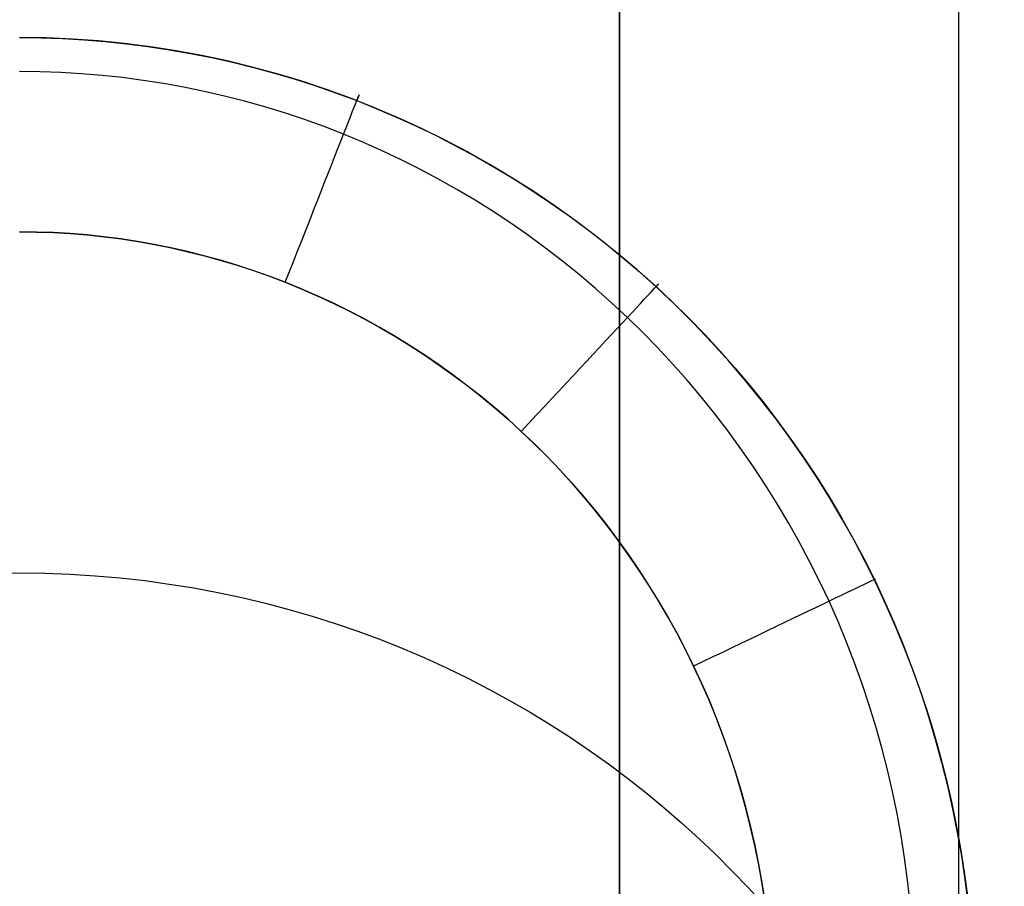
# Model space of a CAD drawing. Extents: x 35614 to 36526, y 4034 to 4838.
# Tile 26 of 79: x 35795 to 35810, y 4660 to 4673. Entities that reach past the tile are written whole.
import ezdxf

# ---------------------------------------------------------------- set-up
doc = ezdxf.new("R2010")
doc.units = 0
doc.layers.add('PREDEFINITO', color=7, linetype='CONTINUOUS')

msp = doc.modelspace()

# ---------------------------------------------------------------- linework, layer by layer
at = {"layer": 'PREDEFINITO'}
for p, q in [((35803.92846835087, 4577.855695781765, 78.32870817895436), (35803.92846835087, 4777.941739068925, 78.32870817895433)), ((35808.97781824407, 4672.805506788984, 182.5065034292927), (35808.97781824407, 4675.06019353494, 182.5789912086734)), ((35808.97781824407, 4672.805506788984, 182.5065034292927), (35808.97781824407, 4675.06019353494, 182.5789912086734)), ((35795.39412637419, 4673.012116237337, -502.5241469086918), (35795.00050912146, 4673.017680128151, -502.5238305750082)), ((35795.00050912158, 4673.017642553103, -502.523694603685), (35795.31937772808, 4673.01396275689, -502.523915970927)), ((35795.31937772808, 4673.01396275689, -502.523915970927), (35795.63818919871, 4673.002925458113, -502.5245742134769)), ((35795.7859535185, 4672.995497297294, -502.5250917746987), (35795.39412637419, 4673.012116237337, -502.5241469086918)), ((35795.63818919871, 4673.002925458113, -502.5245742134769), (35795.95680463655, 4672.984536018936, -502.5256686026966)), ((35796.1758104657, 4672.967932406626, -502.5266589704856), (35795.7859535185, 4672.995497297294, -502.5250917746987)), ((35795.95680463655, 4672.984536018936, -502.5256686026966), (35796.27508514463, 4672.958799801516, -502.5271984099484)), ((35796.5635171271, 4672.929530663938, -502.5288422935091), (35796.1758104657, 4672.967932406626, -502.5266589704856)), ((35796.27508514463, 4672.958799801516, -502.5271984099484), (35796.592891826, 4672.925722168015, -502.5291629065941)), ((35796.94889341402, 4672.880401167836, -502.5316355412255), (35796.5635171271, 4672.929530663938, -502.5288422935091)), ((35796.592891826, 4672.925722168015, -502.5291629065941), (35796.91008578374, 4672.885308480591, -502.5315613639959)), ((35796.91008578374, 4672.885308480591, -502.5315613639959), (35797.2265281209, 4672.837564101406, -502.5343930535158)), ((35797.33175923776, 4672.820653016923, -502.5350325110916), (35796.94889341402, 4672.880401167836, -502.5316355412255)), ((35797.2265281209, 4672.837564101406, -502.5343930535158), (35797.54207994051, 4672.782494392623, -502.5376572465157)), ((35797.71193450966, 4672.750395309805, -502.5390270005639), (35797.33175923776, 4672.820653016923, -502.5350325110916)), ((35808.97781824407, 4670.568423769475, 182.3866580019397), (35808.97781824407, 4672.805506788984, 182.5065034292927)), ((35808.97781824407, 4670.568423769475, 182.3866580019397), (35808.97781824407, 4672.805506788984, 182.5065034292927)), ((35797.54207994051, 4672.782494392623, -502.5376572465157), (35797.85660234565, 4672.720104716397, -502.5413532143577)), ((35798.08923914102, 4672.669737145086, -502.5436128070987), (35797.71193450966, 4672.750395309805, -502.5390270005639)), ((35797.85660234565, 4672.720104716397, -502.5413532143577), (35798.16995643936, 4672.650400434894, -502.5454802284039)), ((35798.46349304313, 4672.578787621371, -502.5487837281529), (35798.08923914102, 4672.669737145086, -502.5436128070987)), ((35795.30754695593, 4672.509520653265, -505.1398477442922), (35795.00048253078, 4672.513198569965, -505.1397540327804)), ((35798.16995643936, 4672.650400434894, -502.5454802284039), (35798.48200332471, 4672.57338691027, -502.5500375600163)), ((35798.83451612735, 4672.477655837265, -502.5545335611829), (35798.46349304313, 4672.578787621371, -502.5487837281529)), ((35798.48200332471, 4672.57338691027, -502.5500375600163), (35798.79260410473, 4672.489069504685, -502.5550244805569)), ((35795.61453633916, 4672.498493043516, -505.1401224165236), (35795.30754695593, 4672.509520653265, -505.1398477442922)), ((35795.92130211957, 4672.480128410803, -505.1405773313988), (35795.61453633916, 4672.498493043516, -505.1401224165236)), ((35796.22769573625, 4672.454439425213, -505.1412117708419), (35795.92130211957, 4672.480128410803, -505.1405773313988)), ((35796.53356862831, 4672.421438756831, -505.1420250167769), (35796.22769573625, 4672.454439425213, -505.1412117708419)), ((35796.83877223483, 4672.381139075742, -505.1430163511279), (35796.53356862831, 4672.421438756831, -505.1420250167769)), ((35797.1431579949, 4672.333553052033, -505.1441850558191), (35796.83877223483, 4672.381139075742, -505.1430163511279)), ((35798.79260410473, 4672.489069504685, -502.5550244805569), (35799.10161988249, 4672.397453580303, -502.5604402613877)), ((35799.20212830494, 4672.366450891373, -502.5608561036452), (35798.83451612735, 4672.477655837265, -502.5545335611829)), ((35799.10161988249, 4672.397453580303, -502.5604402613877), (35799.40891176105, 4672.298544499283, -502.5662841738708)), ((35799.56614948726, 4672.245281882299, -502.5677451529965), (35799.20212830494, 4672.366450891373, -502.5608561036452)), ((35797.44657734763, 4672.27869335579, -505.1455304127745), (35797.1431579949, 4672.333553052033, -505.1441850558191)), ((35797.74888173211, 4672.216572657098, -505.1470517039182), (35797.44657734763, 4672.27869335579, -505.1455304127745)), ((35799.40891176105, 4672.298544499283, -502.5662841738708), (35799.71434084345, 4672.192347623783, -502.5725554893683)), ((35799.92639958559, 4672.114257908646, -502.5751945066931), (35799.56614948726, 4672.245281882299, -502.5677451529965)), ((35798.04992258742, 4672.147203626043, -505.1487482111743), (35797.74888173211, 4672.216572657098, -505.1470517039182)), ((35798.34955135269, 4672.07059893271, -505.1506192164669), (35798.04992258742, 4672.147203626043, -505.1487482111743)), ((35799.71434084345, 4672.192347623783, -502.5725554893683), (35800.01776823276, 4672.078868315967, -502.579253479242)), ((35800.28269851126, 4671.973488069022, -502.5831979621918), (35799.92639958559, 4672.114257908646, -502.5751945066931)), ((35800.01776823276, 4672.078868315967, -502.579253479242), (35800.31905122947, 4671.958119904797, -502.5863769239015)), ((35798.647619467, 4671.986771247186, -505.1526640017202), (35798.34955135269, 4672.07059893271, -505.1506192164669)), ((35798.94397836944, 4671.895733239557, -505.1548818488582), (35798.647619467, 4671.986771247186, -505.1526640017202)), ((35800.63486617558, 4671.82308146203, -502.5917493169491), (35800.28269851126, 4671.973488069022, -502.5831979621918)), ((35800.31905122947, 4671.958119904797, -502.5863769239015), (35800.61803192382, 4671.830147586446, -502.5939226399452)), ((35799.23847949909, 4671.797497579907, -505.157272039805), (35798.94397836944, 4671.895733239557, -505.1548818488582)), ((35799.53097429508, 4671.692076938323, -505.1598338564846), (35799.23847949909, 4671.797497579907, -505.157272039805)), ((35800.61803192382, 4671.830147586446, -502.5939226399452), (35800.91454860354, 4671.695004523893, -502.6018869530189)), ((35800.98272248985, 4671.663147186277, -502.6008423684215), (35800.63486617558, 4671.82308146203, -502.5917493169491)), ((35799.82131419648, 4671.579483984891, -505.1625665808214), (35799.53097429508, 4671.692076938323, -505.1598338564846)), ((35800.91454860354, 4671.695004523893, -502.6018869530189), (35801.20843955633, 4671.552743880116, -502.6102661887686)), ((35801.32608736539, 4671.493794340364, -502.6104709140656), (35800.98272248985, 4671.663147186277, -502.6008423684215)), ((35800.10934892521, 4671.45974088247, -505.165469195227), (35799.82131419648, 4671.579483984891, -505.1625665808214)), ((35801.20843955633, 4671.552743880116, -502.6102661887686), (35801.49954306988, 4671.403418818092, -502.6190566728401)), ((35801.66478071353, 4671.315132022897, -502.6206287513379), (35801.32608736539, 4671.493794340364, -502.6104709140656)), ((35800.39492133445, 4671.332907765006, -505.1685394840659), (35800.10934892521, 4671.45974088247, -505.165469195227)), ((35801.49954306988, 4671.403418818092, -502.6190566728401), (35801.78769743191, 4671.2470825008, -502.6282547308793)), ((35800.67787256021, 4671.19905425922, -505.1717749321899), (35800.39492133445, 4671.332907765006, -505.1685394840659)), ((35800.95804373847, 4671.058249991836, -505.1751730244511), (35800.67787256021, 4671.19905425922, -505.1717749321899)), ((35801.99862244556, 4671.127269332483, -502.631309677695), (35801.66478071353, 4671.315132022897, -502.6206287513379)), ((35801.78769743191, 4671.2470825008, -502.6282547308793), (35802.0727409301, 4671.083788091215, -502.637856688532)), ((35801.23527600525, 4670.910564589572, -505.1787312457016), (35800.95804373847, 4671.058249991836, -505.1751730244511)), ((35802.3274324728, 4670.930315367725, -502.6425074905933), (35801.99862244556, 4671.127269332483, -502.631309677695)), ((35802.0727409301, 4671.083788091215, -502.637856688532), (35802.35451185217, 4670.913588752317, -502.6478588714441)), ((35801.50941049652, 4670.756067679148, -505.1824470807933), (35801.23527600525, 4670.910564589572, -505.1787312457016)), ((35802.65103070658, 4670.724379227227, -502.6542159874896), (35802.3274324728, 4670.930315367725, -502.6425074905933)), ((35802.35451185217, 4670.913588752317, -502.6478588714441), (35802.63284848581, 4670.736537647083, -502.6582576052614)), ((35801.78028834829, 4670.594828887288, -505.1863180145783), (35801.50941049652, 4670.756067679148, -505.1824470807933)), ((35802.63284848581, 4670.736537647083, -502.6582576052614), (35802.90758911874, 4670.552687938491, -502.6690492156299)), ((35802.96923705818, 4670.509570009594, -502.6664289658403), (35802.65103070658, 4670.724379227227, -502.6542159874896)), ((35802.04775069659, 4670.426917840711, -505.1903415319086), (35801.78028834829, 4670.594828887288, -505.1863180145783)), ((35802.90758911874, 4670.552687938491, -502.6690492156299), (35803.17857203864, 4670.362092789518, -502.6802300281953)), ((35803.28187143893, 4670.285996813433, -502.679140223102), (35802.96923705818, 4670.509570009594, -502.6664289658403)), ((35808.97781824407, 4668.349387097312, 182.2202416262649), (35808.97781824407, 4670.568423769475, 182.3866580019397)), ((35808.97781824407, 4668.349387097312, 182.2202416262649), (35808.97781824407, 4670.568423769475, 182.3866580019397)), ((35802.31163867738, 4670.252404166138, -505.1945151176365), (35802.04775069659, 4670.426917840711, -505.1903415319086)), ((35803.17857203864, 4670.362092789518, -502.6802300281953), (35803.44563553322, 4670.164805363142, -502.6917963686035)), ((35802.57179342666, 4670.071357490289, -505.1988362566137), (35802.31163867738, 4670.252404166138, -505.1945151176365)), ((35803.58875376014, 4670.053768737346, -502.6923435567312), (35803.28187143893, 4670.285996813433, -502.679140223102)), ((35795.25170335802, 4670.123062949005, -506.3227828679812), (35795.0004769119, 4670.126007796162, -506.322780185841)), ((35795.0004769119, 4670.126007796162, -506.322780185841), (35795.251625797, 4670.123064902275, -506.3227828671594)), ((35795.251625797, 4670.123064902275, -506.3227828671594), (35795.50321338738, 4670.114214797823, -506.3227855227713)), ((35795.50287706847, 4670.114229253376, -506.3227855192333), (35795.25170335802, 4670.123062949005, -506.3227828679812)), ((35795.75389068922, 4670.099510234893, -506.3227881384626), (35795.50287706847, 4670.114229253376, -506.3227855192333)), ((35795.50321338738, 4670.114214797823, -506.3227855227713), (35795.75503048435, 4670.099432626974, -506.3227881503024)), ((35796.0046368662, 4670.07890941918, -506.3227907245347), (35795.75389068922, 4670.099510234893, -506.3227881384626)), ((35795.75503048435, 4670.099432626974, -506.3227881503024), (35796.00686609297, 4670.078703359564, -506.3227907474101)), ((35796.25500824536, 4670.052430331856, -506.3227932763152), (35796.0046368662, 4670.07890941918, -506.3227907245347)), ((35796.00686609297, 4670.078703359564, -506.3227907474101), (35796.25850800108, 4670.052021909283, -506.32279331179)), ((35796.50489747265, 4670.020076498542, -506.3227957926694), (35796.25500824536, 4670.052430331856, -506.3227932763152)), ((35796.25850800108, 4670.052021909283, -506.32279331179), (35796.50974336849, 4670.019393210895, -506.3227958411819)), ((35802.82805608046, 4669.883847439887, -505.2033024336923), (35802.57179342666, 4670.071357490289, -505.1988362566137)), ((35803.44563553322, 4670.164805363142, -502.6917963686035), (35803.7086178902, 4669.96087882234, -502.7037445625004)), ((35803.88970393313, 4669.81299487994, -502.7060327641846), (35803.58875376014, 4670.053768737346, -502.6923435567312)), ((35796.75419719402, 4669.981851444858, -506.322798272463), (35796.50489747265, 4670.020076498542, -506.3227957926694)), ((35796.50974336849, 4670.019393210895, -506.3227958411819), (35796.76035932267, 4669.9808322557, -506.3227983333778)), ((35797.00280005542, 4669.937758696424, -506.3228007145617), (35796.75419719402, 4669.981851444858, -506.322798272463)), ((35796.76035932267, 4669.9808322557, -506.3227983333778), (35797.01014355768, 4669.936364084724, -506.3228007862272)), ((35797.25059870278, 4669.887801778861, -506.3228031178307), (35797.00280005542, 4669.937758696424, -506.3228007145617)), ((35797.01014355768, 4669.936364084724, -506.3228007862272), (35797.25888493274, 4669.886023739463, -506.3228031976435)), ((35797.49748578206, 4669.831984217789, -506.3228054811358), (35797.25059870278, 4669.887801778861, -506.3228031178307)), ((35797.25888493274, 4669.886023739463, -506.3228031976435), (35797.50637406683, 4669.829856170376, -506.3228055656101)), ((35803.08026777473, 4669.689943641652, -505.2079111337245), (35802.82805608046, 4669.883847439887, -505.2033024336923)), ((35803.7086178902, 4669.96087882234, -502.7037445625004), (35803.96735739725, 4669.75036633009, -502.7160709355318)), ((35797.74335393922, 4669.770309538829, -506.3228078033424), (35797.49748578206, 4669.831984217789, -506.3228054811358)), ((35797.50637406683, 4669.829856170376, -506.3228055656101), (35797.75240392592, 4669.767916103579, -506.322807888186)), ((35797.98809582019, 4669.702781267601, -506.3228100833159), (35797.74335393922, 4669.770309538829, -506.3228078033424)), ((35797.75240392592, 4669.767916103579, -506.322807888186), (35797.99677039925, 4669.700267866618, -506.322810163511)), ((35804.18454186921, 4669.563784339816, -502.7202016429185), (35803.88970393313, 4669.81299487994, -502.7060327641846)), ((35803.96735739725, 4669.75036633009, -502.7160709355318), (35804.22169234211, 4669.53332104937, -502.7287718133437)), ((35798.23160407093, 4669.629402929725, -506.322812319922), (35797.98809582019, 4669.702781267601, -506.3228100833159)), ((35797.99677039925, 4669.700267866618, -506.322810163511), (35798.23927286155, 4669.626985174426, -506.3228123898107)), ((35798.47377133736, 4669.550178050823, -506.3228145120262), (35798.23160407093, 4669.629402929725, -506.322812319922)), ((35798.23927286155, 4669.626985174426, -506.3228123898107), (35798.47971471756, 4669.548150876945, -506.3228145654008)), ((35803.32826964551, 4669.489715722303, -505.2126598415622), (35803.08026777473, 4669.689943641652, -505.2079111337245)), ((35798.71449026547, 4669.465110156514, -506.3228166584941), (35798.47377133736, 4669.550178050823, -506.3228145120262)), ((35798.47971471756, 4669.548150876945, -506.3228145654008), (35798.71790392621, 4669.463856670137, -506.3228166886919)), ((35798.95365350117, 4669.37420277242, -506.3228187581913), (35798.71449026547, 4669.465110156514, -506.3228166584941)), ((35798.71790392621, 4669.463856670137, -506.3228166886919), (35798.95365350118, 4669.374202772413, -506.322818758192)), ((35803.57190282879, 4669.283233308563, -505.2175460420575), (35803.32826964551, 4669.489715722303, -505.2126598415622)), ((35804.4730874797, 4669.306246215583, -502.7348439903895), (35804.18454186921, 4669.563784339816, -502.7202016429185)), ((35804.22169234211, 4669.53332104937, -502.7287718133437), (35804.47146101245, 4669.309796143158, -502.7418435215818)), ((35799.1911501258, 4669.277465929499, -506.3228208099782), (35798.95365350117, 4669.37420277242, -506.3228187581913)), ((35798.95365350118, 4669.374202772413, -506.322818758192), (35799.19226508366, 4669.276998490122, -506.3228208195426)), ((35804.47146101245, 4669.309796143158, -502.7418435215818), (35804.71650306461, 4669.079857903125, -502.755281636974)), ((35804.75516067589, 4669.040489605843, -502.7499536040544), (35804.4730874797, 4669.306246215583, -502.7348439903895)), ((35799.42685496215, 4669.174935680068, -506.3228228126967), (35799.1911501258, 4669.277465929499, -506.3228208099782)), ((35799.19226508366, 4669.276998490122, -506.3228208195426), (35799.42944856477, 4669.17377729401, -506.3228228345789)), ((35799.66063926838, 4669.066654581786, -506.3228247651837), (35799.42685496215, 4669.174935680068, -506.3228228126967)), ((35799.42944856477, 4669.17377729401, -506.3228228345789), (35799.66495444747, 4669.064604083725, -506.3228248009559)), ((35803.81100846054, 4669.070566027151, -505.2225672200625), (35803.57190282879, 4669.283233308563, -505.2175460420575)), ((35799.89237430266, 4668.952665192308, -506.3228266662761), (35799.66063926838, 4669.066654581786, -506.3228247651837)), ((35799.66495444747, 4669.064604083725, -506.3228248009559), (35799.89853461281, 4668.949556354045, -506.322826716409)), ((35804.04542767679, 4668.85178350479, -505.227720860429), (35803.81100846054, 4669.070566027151, -505.2225672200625)), ((35804.71650306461, 4669.079857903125, -502.755281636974), (35804.9566636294, 4668.843625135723, -502.769078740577)), ((35805.03058136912, 4668.766623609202, -502.7655242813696), (35804.75516067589, 4669.040489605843, -502.7499536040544)), ((35800.12193132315, 4668.833010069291, -506.3228285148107), (35799.89237430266, 4668.952665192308, -506.3228266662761)), ((35799.89853461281, 4668.949556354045, -506.322826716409), (35800.12994317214, 4668.828724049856, -506.3228285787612)), ((35804.27500572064, 4668.626967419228, -505.2330041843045), (35804.04542767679, 4668.85178350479, -505.227720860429)), ((35800.34918158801, 4668.707731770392, -506.3228303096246), (35800.12193132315, 4668.833010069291, -506.3228285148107)), ((35800.12994317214, 4668.828724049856, -506.3228285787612), (35800.35893731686, 4668.702209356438, -506.3228303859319)), ((35800.57399635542, 4668.576872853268, -506.3228320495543), (35800.34918158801, 4668.707731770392, -506.3228303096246)), ((35800.35893731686, 4668.702209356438, -506.3228303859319), (35800.58527815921, 4668.570126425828, -506.3228321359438)), ((35804.9566636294, 4668.843625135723, -502.769078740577), (35805.19178920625, 4668.601229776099, -502.7832266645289)), ((35805.29916947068, 4668.484757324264, -502.7815498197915), (35805.03058136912, 4668.766623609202, -502.7655242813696)), ((35800.79624688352, 4668.440475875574, -506.3228337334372), (35800.57399635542, 4668.576872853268, -506.3228320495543)), ((35800.58527815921, 4668.570126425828, -506.3228321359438), (35800.80873155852, 4668.432601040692, -506.322833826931)), ((35804.49960426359, 4668.396247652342, -505.238413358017), (35804.27500572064, 4668.626967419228, -505.2330041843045)), ((35805.19178920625, 4668.601229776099, -502.7832266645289), (35805.42172629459, 4668.352803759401, -502.7977172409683)), ((35801.01580443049, 4668.298583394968, -506.3228353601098), (35800.79624688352, 4668.440475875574, -506.3228337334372)), ((35800.80873155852, 4668.432601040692, -506.322833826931), (35801.02906892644, 4668.289770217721, -506.3228354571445)), ((35805.56074489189, 4668.194999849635, -502.7980240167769), (35805.29916947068, 4668.484757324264, -502.7815498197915)), ((35801.2325402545, 4668.151237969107, -506.3228369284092), (35801.01580443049, 4668.298583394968, -506.3228353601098)), ((35801.02906892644, 4668.289770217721, -506.3228354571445), (35801.24606800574, 4668.141781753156, -506.3228370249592)), ((35804.71908908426, 4668.159766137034, -505.2439442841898), (35804.49960426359, 4668.396247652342, -505.238413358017)), ((35805.42172629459, 4668.352803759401, -502.7977172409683), (35805.64632139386, 4668.098479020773, -502.8125423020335)), ((35808.97781824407, 4666.148830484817, 182.0080366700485), (35808.97781824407, 4668.349387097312, 182.2202416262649)), ((35808.97781824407, 4666.148830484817, 182.0080366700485), (35808.97781824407, 4668.349387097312, 182.2202416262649)), ((35801.44632561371, 4667.998482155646, -506.3228384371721), (35801.2325402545, 4668.151237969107, -506.3228369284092)), ((35801.24606800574, 4668.141781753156, -506.3228370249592), (35801.459513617, 4667.988793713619, -506.3228385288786)), ((35804.93332596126, 4667.917664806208, -505.249592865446), (35804.71908908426, 4668.159766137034, -505.2439442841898)), ((35805.81512754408, 4667.897460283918, -502.8149406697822), (35805.56074489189, 4668.194999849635, -502.7980240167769)), ((35801.65703176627, 4667.840358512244, -506.3228398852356), (35801.44632561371, 4667.998482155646, -506.3228384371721)), ((35801.459513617, 4667.988793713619, -506.3228385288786), (35801.66919836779, 4667.830973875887, -506.3228399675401)), ((35805.64632139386, 4668.098479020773, -502.8125423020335), (35805.86542100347, 4667.838387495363, -502.8276936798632)), ((35801.86452997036, 4667.676909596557, -506.3228412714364), (35801.65703176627, 4667.840358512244, -506.3228398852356)), ((35801.66919836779, 4667.830973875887, -506.3228399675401), (35801.8749233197, 4667.668499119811, -506.3228413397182)), ((35805.14218067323, 4667.670085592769, -505.2553550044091), (35804.93332596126, 4667.917664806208, -505.249592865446)), ((35806.04275118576, 4667.616821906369, -502.8308964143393), (35805.81512754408, 4667.897460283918, -502.8149406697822)), ((35805.86542100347, 4667.838387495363, -502.8276936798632), (35806.07887162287, 4667.572661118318, -502.8431632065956)), ((35802.06869148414, 4667.508177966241, -506.3228425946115), (35801.86452997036, 4667.676909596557, -506.3228412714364)), ((35801.8749233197, 4667.668499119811, -506.3228413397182), (35802.07649860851, 4667.501554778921, -506.3228426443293)), ((35805.34551899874, 4667.41717042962, -505.2612266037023), (35805.14218067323, 4667.670085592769, -505.2553550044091)), ((35806.26283895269, 4667.331283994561, -502.8471307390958), (35806.04275118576, 4667.616821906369, -502.8308964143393)), ((35806.07887162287, 4667.572661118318, -502.8431632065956), (35806.28651975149, 4667.301431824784, -502.8589427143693)), ((35802.26938756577, 4667.334206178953, -506.3228438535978), (35802.06869148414, 4667.508177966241, -506.3228425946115)), ((35802.07649860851, 4667.501554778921, -506.3228426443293), (35802.27374401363, 4667.330333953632, -506.3228438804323)), ((35805.54320671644, 4667.159061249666, -505.2672035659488), (35805.34551899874, 4667.41717042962, -505.2612266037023)), ((35802.46648947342, 4667.155036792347, -506.3228450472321), (35802.26938756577, 4667.334206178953, -506.3228438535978)), ((35802.27374401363, 4667.330333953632, -506.3228438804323), (35802.46648947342, 4667.155036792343, -506.322845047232)), ((35806.47535079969, 4667.041003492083, -502.8636347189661), (35806.26283895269, 4667.331283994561, -502.8471307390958)), ((35806.28651975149, 4667.301431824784, -502.8589427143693), (35806.48821188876, 4667.024831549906, -502.8750240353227)), ((35802.65986971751, 4666.970722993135, -506.3228461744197), (35802.46648947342, 4667.155036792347, -506.3228450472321)), ((35802.46648947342, 4667.155036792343, -506.322845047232), (35802.66058032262, 4666.970032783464, -506.322846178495)), ((35805.73510960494, 4666.89589998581, -505.2732817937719), (35805.54320671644, 4667.159061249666, -505.2672035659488)), ((35802.84940581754, 4666.78136048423, -506.3228472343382), (35802.65986971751, 4666.970722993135, -506.3228461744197)), ((35802.66058032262, 4666.970032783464, -506.322846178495), (35802.85119036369, 4666.779545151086, -506.3228472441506)), ((35806.68024668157, 4666.746137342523, -502.8803994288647), (35806.47535079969, 4667.041003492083, -502.8636347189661)), ((35806.48821188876, 4667.024831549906, -502.8750240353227), (35806.68379453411, 4666.742992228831, -502.8913990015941)), ((35805.92109344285, 4666.627828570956, -505.279457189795), (35805.73510960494, 4666.89589998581, -505.2732817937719)), ((35803.03497654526, 4666.587055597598, -506.3228482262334), (35802.84940581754, 4666.78136048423, -506.3228472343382)), ((35802.85119036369, 4666.779545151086, -506.3228472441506), (35803.03807231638, 4666.583753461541, -506.3228482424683)), ((35806.87748655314, 4666.446842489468, -502.8974159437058), (35806.68024668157, 4666.746137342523, -502.8803994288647)), ((35806.68379453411, 4666.742992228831, -502.8913990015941), (35806.87311418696, 4666.456045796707, -502.9080594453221)), ((35803.21646067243, 4666.387914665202, -506.3228491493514), (35803.03497654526, 4666.587055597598, -506.3228482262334)), ((35803.03807231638, 4666.583753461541, -506.3228482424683), (35803.22098526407, 4666.382851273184, -506.3228491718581)), ((35806.10102400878, 4666.354988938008, -505.2857256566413), (35805.92109344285, 4666.627828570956, -505.279457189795)), ((35803.39373697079, 4666.184044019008, -506.3228500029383), (35803.21646067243, 4666.387914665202, -506.3228491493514)), ((35803.22098526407, 4666.382851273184, -506.3228491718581), (35803.39969565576, 4666.177045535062, -506.3228500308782)), ((35806.87311418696, 4666.456045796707, -502.9080594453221), (35807.05601734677, 4666.164124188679, -502.9249971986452)), ((35807.06703036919, 4666.143275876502, -502.9146753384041), (35806.87748655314, 4666.446842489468, -502.8974159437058)), ((35806.27476708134, 4666.077523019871, -505.2920830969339), (35806.10102400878, 4666.354988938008, -505.2857256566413)), ((35803.5666842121, 4665.975549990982, -506.3228507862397), (35803.39373697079, 4666.184044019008, -506.3228500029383)), ((35803.39969565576, 4666.177045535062, -506.3228500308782), (35803.57397827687, 4665.966555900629, -506.3228508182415)), ((35806.44218843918, 4665.795572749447, -505.2985254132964), (35806.27476708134, 4666.077523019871, -505.2920830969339)), ((35807.05601734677, 4666.164124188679, -502.9249971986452), (35807.23235051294, 4665.867359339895, -502.9422040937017)), ((35807.24883808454, 4665.835594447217, -502.9321686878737), (35807.06703036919, 4666.143275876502, -502.9146753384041)), ((35808.97781824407, 4663.967178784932, 181.7508211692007), (35808.97781824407, 4666.148830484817, 182.0080366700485)), ((35808.97781824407, 4663.967178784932, 181.7508211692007), (35808.97781824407, 4666.148830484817, 182.0080366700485)), ((35803.73518116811, 4665.76253891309, -506.3228514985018), (35803.5666842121, 4665.975549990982, -506.3228507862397)), ((35803.57397827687, 4665.966555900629, -506.3228508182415), (35803.74361718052, 4665.751613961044, -506.3228515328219)), ((35806.60315386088, 4665.509280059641, -505.3050485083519), (35806.44218843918, 4665.795572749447, -505.2985254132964)), ((35807.23235051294, 4665.867359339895, -502.9422040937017), (35807.40196018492, 4665.565883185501, -502.9596719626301)), ((35807.42286965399, 4665.523955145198, -502.9498870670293), (35807.24883808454, 4665.835594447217, -502.9321686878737)), ((35803.8991066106, 4665.545117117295, -506.3228521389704), (35803.73518116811, 4665.76253891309, -506.3228514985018)), ((35803.74361718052, 4665.751613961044, -506.3228515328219), (35803.90840657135, 4665.532462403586, -506.3228521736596)), ((35804.05833931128, 4665.323390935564, -506.3228527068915), (35803.8991066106, 4665.545117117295, -506.3228521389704)), ((35803.90840657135, 4665.532462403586, -506.3228521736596), (35804.06815163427, 4665.309354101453, -506.322852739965)), ((35806.75752912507, 4665.218786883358, -505.3116482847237), (35806.60315386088, 4665.509280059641, -505.3050485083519)), ((35807.40196018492, 4665.565883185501, -502.9596719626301), (35807.56469286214, 4665.259827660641, -502.9773926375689)), ((35807.58908503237, 4665.208514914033, -502.9678215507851), (35807.42286965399, 4665.523955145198, -502.9498870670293)), ((35804.21275804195, 4665.097466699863, -506.3228532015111), (35804.05833931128, 4665.323390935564, -506.3228527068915)), ((35804.06815163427, 4665.309354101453, -506.322852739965), (35804.22266930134, 4665.082551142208, -506.3228532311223)), ((35806.90518001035, 4664.924235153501, -505.3183206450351), (35806.75752912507, 4665.218786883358, -505.3116482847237)), ((35807.56469286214, 4665.259827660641, -502.9773926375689), (35807.72039504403, 4664.949324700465, -502.9953579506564)), ((35807.74744417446, 4664.889430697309, -502.9859632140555), (35807.58908503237, 4665.208514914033, -502.9678215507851)), ((35804.36224157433, 4664.867450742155, -506.3228536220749), (35804.21275804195, 4665.097466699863, -506.3228532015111)), ((35804.22266930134, 4665.082551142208, -506.3228532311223), (35804.37178895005, 4664.852323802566, -506.3228536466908)), ((35807.04597229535, 4664.625766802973, -505.3250614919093), (35806.90518001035, 4664.924235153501, -505.3183206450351)), ((35807.72039504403, 4664.949324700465, -502.9953579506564), (35807.86892364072, 4664.634516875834, -503.0135591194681)), ((35804.50666868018, 4664.633449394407, -506.3228539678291), (35804.36224157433, 4664.867450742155, -506.3228536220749)), ((35804.37178895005, 4664.852323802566, -506.3228536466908), (35804.51535302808, 4664.618949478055, -506.3228539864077)), ((35807.89790703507, 4664.566859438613, -503.004303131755), (35807.74744417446, 4664.889430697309, -502.9859632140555)), ((35804.64591813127, 4664.395568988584, -506.3228542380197), (35804.50666868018, 4664.633449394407, -506.3228539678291)), ((35804.51535302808, 4664.618949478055, -506.3228539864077), (35804.65321759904, 4664.382711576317, -506.3228542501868)), ((35807.17978290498, 4664.323531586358, -505.3318666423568), (35807.04597229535, 4664.625766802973, -505.3250614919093)), ((35807.86892364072, 4664.634516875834, -503.0135591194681), (35808.01017720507, 4664.31558930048, -503.0319849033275)), ((35808.04043356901, 4664.240958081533, -503.0228323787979), (35807.89790703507, 4664.566859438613, -503.004303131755)), ((35804.77986869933, 4664.15391585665, -506.3228544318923), (35804.64591813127, 4664.395568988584, -506.3228542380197)), ((35804.65321759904, 4664.382711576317, -506.3228542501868), (35804.78525280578, 4664.143898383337, -506.3228544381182)), ((35807.30653334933, 4664.017710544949, -505.3387315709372), (35807.17978290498, 4664.323531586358, -505.3318666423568)), ((35808.01017720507, 4664.31558930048, -503.0319849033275), (35808.14406470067, 4663.992737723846, -503.0506234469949)), ((35808.17498373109, 4663.911883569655, -503.0415420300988), (35808.04043356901, 4664.240958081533, -503.0228323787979)), ((35804.90839915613, 4663.908596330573, -506.3228545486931), (35804.77986869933, 4664.15391585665, -506.3228544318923)), ((35804.78525280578, 4664.143898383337, -506.3228544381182), (35804.91134324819, 4663.902801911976, -506.3228545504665)), ((35807.42615628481, 4663.708492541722, -505.3456516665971), (35807.30653334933, 4664.017710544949, -505.3387315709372)), ((35805.03138827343, 4663.659716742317, -506.322854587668), (35804.90839915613, 4663.908596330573, -506.3228545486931)), ((35804.91134324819, 4663.902801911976, -506.3228545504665), (35805.03138827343, 4663.659716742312, -506.322854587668)), ((35808.14406470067, 4663.992737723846, -503.0506234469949), (35808.27049509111, 4663.666157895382, -503.0694628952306)), ((35808.30151747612, 4663.579792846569, -503.0604231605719), (35808.17498373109, 4663.911883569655, -503.0415420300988)), ((35808.97781824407, 4661.804848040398, 181.4493688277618), (35808.97781824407, 4663.967178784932, 181.7508211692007)), ((35808.97781824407, 4661.804848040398, 181.4493688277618), (35808.97781824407, 4663.967178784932, 181.7508211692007)), ((35805.14872305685, 4663.407391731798, -506.3228545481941), (35805.03138827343, 4663.659716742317, -506.322854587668)), ((35805.03138827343, 4663.659716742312, -506.322854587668), (35805.14880977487, 4663.407204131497, -506.3228545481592)), ((35807.53858436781, 4663.396066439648, -505.3526223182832), (35807.42615628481, 4663.708492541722, -505.3456516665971)), ((35808.27049509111, 4663.666157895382, -503.0694628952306), (35808.38937733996, 4663.336045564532, -503.088491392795)), ((35808.41999475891, 4663.244842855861, -503.0794668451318), (35808.30151747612, 4663.579792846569, -503.0604231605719)), ((35805.26032344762, 4663.151769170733, -506.3228544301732), (35805.14872305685, 4663.407391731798, -506.3228545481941)), ((35805.14880977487, 4663.407204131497, -506.3228545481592), (35805.26077238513, 4663.150722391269, -506.3228544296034)), ((35807.64375025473, 4663.080621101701, -505.3596389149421), (35807.53858436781, 4663.396066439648, -505.3526223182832)), ((35808.38937733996, 4663.336045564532, -503.088491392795), (35808.50062041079, 4663.002596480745, -503.1076970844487)), ((35805.36611762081, 4662.893005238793, -506.3228542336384), (35805.26032344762, 4663.151769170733, -506.3228544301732)), ((35805.26077238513, 4663.150722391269, -506.3228544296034), (35805.36709913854, 4662.890548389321, -506.322854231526)), ((35808.53037553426, 4662.907190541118, -503.0986641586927), (35808.41999475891, 4663.244842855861, -503.0794668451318)), ((35807.74158660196, 4662.762345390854, -505.3666968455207), (35807.64375025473, 4663.080621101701, -505.3596389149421)), ((35808.50062041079, 4663.002596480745, -503.1076970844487), (35808.60413326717, 4662.666006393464, -503.1270681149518)), ((35805.46603375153, 4662.631256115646, -506.3228539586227), (35805.36611762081, 4662.893005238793, -506.3228542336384)), ((35805.36709913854, 4662.890548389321, -506.322854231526), (35805.46762492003, 4662.626970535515, -506.3228539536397)), ((35808.63261975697, 4662.566992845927, -503.118006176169), (35808.53037553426, 4662.907190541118, -503.0986641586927)), ((35807.83202606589, 4662.44142817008, -505.3737914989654), (35807.74158660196, 4662.762345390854, -505.3666968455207)), ((35805.56000001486, 4662.366677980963, -506.3228536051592), (35805.46603375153, 4662.631256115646, -506.3228539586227)), ((35805.46762492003, 4662.626970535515, -506.3228539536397), (35805.56219725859, 4662.360287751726, -506.3228535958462)), ((35808.60413326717, 4662.666006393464, -503.1270681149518), (35808.6998248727, 4662.326471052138, -503.1465926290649)), ((35808.72668738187, 4662.224406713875, -503.1374839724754), (35808.63261975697, 4662.566992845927, -503.118006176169)), ((35807.91500130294, 4662.118058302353, -505.3809182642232), (35807.83202606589, 4662.44142817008, -505.3737914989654)), ((35805.6479445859, 4662.09942701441, -506.3228531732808), (35805.56000001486, 4662.366677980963, -506.3228536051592)), ((35805.56219725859, 4662.360287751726, -506.3228535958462), (35805.65067705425, 4662.090808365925, -506.32285315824)), ((35808.6998248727, 4662.326471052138, -503.1465926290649), (35808.78760419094, 4661.984186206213, -503.1662587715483)), ((35807.9904449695, 4661.792424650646, -505.3880725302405), (35807.91500130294, 4662.118058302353, -505.3809182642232)), ((35808.81253836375, 4661.879589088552, -503.157088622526), (35808.72668738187, 4662.224406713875, -503.1374839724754)), ((35805.72979563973, 4661.829659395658, -506.3228526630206), (35805.6479445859, 4662.09942701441, -506.3228531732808)), ((35805.65067705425, 4662.090808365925, -506.32285315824), (35805.73293923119, 4661.818848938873, -506.3228526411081)), ((35808.78760419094, 4661.984186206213, -503.1662587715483), (35808.86738018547, 4661.639347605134, -503.1860546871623)), ((35805.80548135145, 4661.557531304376, -506.3228520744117), (35805.72979563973, 4661.829659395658, -506.3228526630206)), ((35805.73293923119, 4661.818848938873, -506.3228526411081), (35805.80887331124, 4661.544733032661, -506.3228520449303)), ((35808.89013265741, 4661.532696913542, -503.1768112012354), (35808.81253836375, 4661.879589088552, -503.157088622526)), ((35808.05828972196, 4661.464716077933, -505.3952496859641), (35807.9904449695, 4661.792424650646, -505.3880725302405)), ((35808.97781824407, 4659.662245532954, 181.1044490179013), (35808.97781824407, 4661.804848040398, 181.4493688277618)), ((35808.97781824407, 4659.662245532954, 181.1044490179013), (35808.97781824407, 4661.804848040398, 181.4493688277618)), ((35805.87492989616, 4661.283198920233, -506.322851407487), (35805.80548135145, 4661.557531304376, -506.3228520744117)), ((35805.80887331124, 4661.544733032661, -506.3228520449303), (35805.87838390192, 4661.268789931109, -506.3228513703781)), ((35808.86738018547, 4661.639347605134, -503.1860546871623), (35808.93906181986, 4661.292150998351, -503.2059685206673)), ((35808.95943021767, 4661.183887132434, -503.1966427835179), (35808.89013265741, 4661.532696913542, -503.1768112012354)), ((35808.11846821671, 4661.135121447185, -505.4024451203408), (35808.05828972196, 4661.464716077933, -505.3952496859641)), ((35805.93806944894, 4661.006818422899, -506.3228506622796), (35805.87492989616, 4661.283198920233, -506.322851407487)), ((35805.87838390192, 4661.268789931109, -506.3228513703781), (35805.9413910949, 4660.991353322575, -506.3228506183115)), ((35808.93906181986, 4661.292150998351, -503.2059685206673), (35809.00255805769, 4660.942792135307, -503.2259884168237)), ((35808.17091311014, 4660.803829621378, -505.409654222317), (35808.11846821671, 4661.135121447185, -505.4024451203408)), ((35809.02039099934, 4660.833316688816, -503.216574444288), (35808.95943021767, 4661.183887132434, -503.1966427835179)), ((35805.99482818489, 4660.728545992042, -506.3228498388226), (35805.93806944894, 4661.006818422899, -506.3228506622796)), ((35805.9413910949, 4660.991353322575, -506.3228506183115), (35805.99783077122, 4660.712759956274, -506.3228497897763)), ((35809.00255805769, 4660.942792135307, -503.2259884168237), (35809.05777786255, 4660.591466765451, -503.246102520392)), ((35808.21555705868, 4660.471029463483, -505.4168723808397), (35808.17091311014, 4660.803829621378, -505.409654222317)), ((35809.07297495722, 4660.481142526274, -503.23659725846), (35809.02039099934, 4660.833316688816, -503.216574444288)), ((35806.0451342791, 4660.448537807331, -506.3228489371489), (35805.99482818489, 4660.728545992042, -506.3228498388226)), ((35805.99783077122, 4660.712759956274, -506.3228497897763), (35806.04765481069, 4660.433348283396, -506.3228488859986)), ((35809.05777786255, 4660.591466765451, -503.246102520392), (35809.104630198, 4660.238370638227, -503.2662989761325)), ((35806.08891590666, 4660.166950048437, -506.3228479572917), (35806.0451342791, 4660.448537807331, -506.3228489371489)), ((35806.04765481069, 4660.433348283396, -506.3228488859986), (35806.09083120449, 4660.153457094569, -506.3228479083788)), ((35808.25233271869, 4660.136909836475, -505.4240949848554), (35808.21555705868, 4660.471029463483, -505.4168723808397)), ((35809.11714204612, 4660.127521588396, -503.2567023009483), (35809.07297495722, 4660.481142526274, -503.23659725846))]:
    msp.add_line(p, q, dxfattribs=at)
at = {"layer": 'PREDEFINITO', "extrusion": (1, -3.636414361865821e-14, -3.636414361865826e-14)}
msp.add_circle((4677.898717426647, 78.328708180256, 35803.9284683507), 100.0430216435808, dxfattribs=at)
at = {"layer": 'PREDEFINITO', "extrusion": (1, 3.636414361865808e-14, -3.636414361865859e-14)}
msp.add_circle((4677.898717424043, 78.32870818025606, 35803.92846835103), 100.0430216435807, dxfattribs=at)
at = {"layer": 'PREDEFINITO', "extrusion": (2.129185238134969e-11, -0.2146598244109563, 0.9766888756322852)}
msp.add_circle((35794.99617383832, 4440.613032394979, -1461.070370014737), 14.65846944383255, dxfattribs=at)
at = {"layer": 'PREDEFINITO', "extrusion": (0.9305626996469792, -0.3661325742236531, 1.086678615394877e-05)}
msp.add_arc((17452.30873641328, -503.6663560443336, 31603.55545736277), 2.999891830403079, 269.9958760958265, 14.35328508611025, dxfattribs=at)
at = {"layer": 'PREDEFINITO', "extrusion": (0.7320450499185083, -0.6812562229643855, 5.968340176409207e-05)}
msp.add_arc((27807.2210280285, -504.6973757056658, 23029.45973706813), 2.999946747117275, 269.9972652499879, 11.16811186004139, dxfattribs=at)
at = {"layer": 'PREDEFINITO', "extrusion": (-0.4323575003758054, 0.9017022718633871, -6.917507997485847e-05)}
msp.add_arc((-34301.84660022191, -504.1027624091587, -11275.30628520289), 3.000063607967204, 173.7341401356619, 270.0021670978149, dxfattribs=at)

doc.saveas('drawing.dxf')
